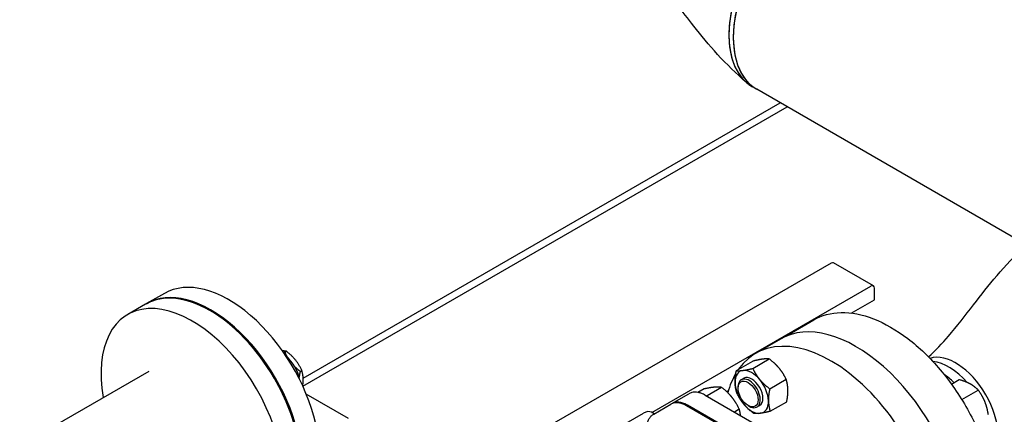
# Model space of a CAD drawing. Header units: inches. Extents: x 17 to 189, y 68 to 193.
# Tile 17 of 43: x 71 to 90, y 147 to 155. Entities that reach past the tile are written whole.
import ezdxf

# ---------------------------------------------------------------- set-up
doc = ezdxf.new("R2010")
doc.units = ezdxf.units.IN
doc.header["$LTSCALE"] = 10.666667
doc.header["$MEASUREMENT"] = 0
doc.layers.get('0').update_dxf_attribs({"lineweight": 25})

msp = doc.modelspace()

# ---------------------------------------------------------------- linework, layer by layer
for p, q in [((85.151, 153.759), (85.063, 153.81)), ((90.507, 150.667), (85.151, 153.759)), ((76.129, 147.857), (85.752, 153.413)), ((76.137, 148.015), (85.619, 153.489)), ((86.627, 150.301), (79.702, 146.303)), ((87.469, 149.849), (86.677, 150.306)), ((73.379, 149.7), (73.026, 149.496)), ((83.065, 147.33), (87.419, 149.844)), ((87.49, 149.574), (87.49, 149.803)), ((87.029, 149.308), (87.49, 149.574)), ((73.003, 149.483), (72.65, 149.279)), ((85.84, 148.918), (86.282, 149.173)), ((85.621, 148.792), (85.126, 148.506)), ((75.77, 148.53), (75.804, 148.549)), ((84.745, 148.163), (85.073, 148.352)), ((85.071, 148.206), (85.399, 148.395)), ((73.067, 148.148), (70.504, 146.668)), ((76.077, 148.149), (76.11, 148.168)), ((84.844, 147.982), (84.896, 148.012)), ((85.408, 147.802), (85.735, 147.991)), ((89.019, 147.897), (89.171, 147.985)), ((84.103, 147.799), (83.983, 147.73)), ((84.453, 147.83), (84.165, 147.664)), ((84.551, 147.747), (84.59, 147.769)), ((84.779, 147.814), (84.779, 147.839)), ((89.226, 147.587), (89.553, 147.776)), ((77.039, 147.212), (76.199, 147.697)), ((83.463, 147.508), (83.802, 147.703)), ((84.128, 147.674), (86.474, 146.319)), ((85.418, 147.354), (85.746, 147.543)), ((83.103, 147.3), (83.442, 147.496)), ((86.099, 146.11), (83.752, 147.465)), ((86.12, 146.122), (83.774, 147.477)), ((84.804, 147.394), (84.708, 147.339)), ((84.978, 147.469), (85, 147.456)), ((85.156, 147.441), (85.208, 147.471)), ((81.529, 146.527), (82.901, 147.319)), ((83.11, 147.304), (83.058, 147.334))]:
    msp.add_line(p, q)
for centre, major_axis, start_param, end_param in [((86.188, 155.759), (1.125, 1.949), 0, 3.141593), ((86.188, 155.759), (-1.125, -1.949), 3.141593, 6.283185), ((86.276, 155.708), (1.125, 1.949), 0, 2.356194), ((86.276, 155.708), (1.125, 1.949), 0, 3.141593), ((86.276, 155.708), (-1.125, -1.949), 5.497787, 6.283185), ((86.627, 150.219), (0.05, 0.0866), 0, 0.785398), ((74.285, 147.264), (-1.281, 2.219), 3.141593, 6.283185), ((74.66, 147.48), (-1.281, 2.219), 4.230484, 6.283185), ((74.307, 147.276), (-1.281, 2.219), 3.132969, 6.291809), ((87.419, 149.762), (0.05, 0.0866), 5.497787, 7.068583), ((73.931, 147.059), (-1.281, 2.219), 2.137182, 7.287596), ((87.121, 146.194), (1.5, -2.598), 0, 3.141593), ((86.626, 145.908), (1.5, -2.598), 5.758799, 9.691663), ((89.108, 147.341), (0.595, -1.031), 0.12623, 3.015363), ((89.108, 147.341), (0.595, -1.031), 0.12623, 3.015363), ((75.721, 148.093), (-0.25, 0.433), 4.169582, 5.255196), ((88.97, 147.261), (0.595, -1.031), 1.908057, 2.74319), ((88.97, 147.261), (0.595, -1.031), 1.908057, 2.74319), ((85.052, 147.741), (-0.234, 0.406), 6.048766, 7.095964), ((85.052, 147.741), (-0.234, 0.406), 5.001569, 6.048766), ((86.626, 145.908), (-1.5, 2.598), 0.314756, 0.524789), ((85, 147.711), (0.156, -0.271), 5.497787, 10.210176), ((85.052, 147.741), (-0.156, 0.271), 3.141593, 6.283185), ((85.052, 147.741), (-0.234, 0.406), 3.954371, 5.001569), ((88.799, 147.162), (0.595, -1.031), 2.029075, 2.266672), ((85.052, 147.741), (0.234, -0.406), 3.954371, 5.001569), ((83.752, 146.958), (-0.31, 0.538), 5.497787, 6.283185), ((83.774, 146.97), (-0.31, 0.538), 5.497787, 6.317371), ((85.052, 147.741), (0.234, -0.406), 6.048766, 7.095964), ((82.901, 147.062), (0.157, 0.272), 0, 0.785398), ((85.052, 147.741), (0.234, -0.406), 5.001569, 6.048766)]:
    msp.add_ellipse(centre, major_axis=major_axis, ratio=0.57735, start_param=start_param, end_param=end_param)
msp.add_ellipse((84.978, 147.699), major_axis=(-0.141, 0.244), ratio=0.57735)
for points, knots in [([(84.93, 153.908), (84.753, 154.07), (84.55, 154.259), (84.201, 154.641), (84.045, 154.832), (83.668, 155.312), (83.458, 155.593), (83.07, 156.05), (82.9, 156.222), (82.692, 156.414)], [0, 0, 0, 0, 2.25678, 2.25678, 4.435619, 4.435619, 7.898035, 7.898035, 10.563966, 10.563966, 10.563966, 10.563966]), ([(88.565, 148.435), (88.709, 148.572), (88.835, 148.704), (89.13, 149.046), (89.291, 149.256), (89.748, 149.846), (90.085, 150.268), (90.534, 150.693), (90.608, 150.76), (90.679, 150.825)], [0.549129, 0.549129, 0.549129, 0.549129, 2.524812, 2.524812, 5.175891, 5.175891, 9.658852, 9.658852, 10.557914, 10.557914, 10.557914, 10.557914]), ([(86.282, 149.173), (86.442, 149.266), (86.627, 149.315), (87.029, 149.323), (87.247, 149.281), (87.696, 149.106), (87.928, 148.973), (88.377, 148.629), (88.596, 148.418), (88.997, 147.943), (89.18, 147.678), (89.493, 147.12), (89.623, 146.827), (89.817, 146.243), (89.88, 145.951), (89.934, 145.397), (89.924, 145.135), (89.83, 144.667), (89.746, 144.462), (89.533, 144.163), (89.417, 144.055), (89.282, 143.977)], [4.712389, 4.712389, 4.712389, 4.712389, 5.019722, 5.019722, 5.33549, 5.33549, 5.658361, 5.658361, 5.98179, 5.98179, 6.304623, 6.304623, 6.627229, 6.627229, 6.950129, 6.950129, 7.273619, 7.273619, 7.59607, 7.59607, 7.853982, 7.853982, 7.853982, 7.853982]), ([(84.128, 147.674), (84.105, 147.688), (84.081, 147.699), (84.035, 147.717), (84.012, 147.724), (83.967, 147.733), (83.944, 147.735), (83.901, 147.735), (83.879, 147.732), (83.839, 147.722), (83.82, 147.714), (83.802, 147.703)], [4.712389, 4.712389, 4.712389, 4.712389, 4.8694686, 4.8694686, 5.0265482, 5.0265482, 5.1836279, 5.1836279, 5.3407075, 5.3407075, 5.4977871, 5.4977871, 5.4977871, 5.4977871]), ([(82.966, 147.003), (82.966, 147.03), (82.968, 147.056), (82.975, 147.105), (82.98, 147.128), (82.995, 147.172), (83.004, 147.193), (83.027, 147.23), (83.04, 147.247), (83.069, 147.277), (83.086, 147.29), (83.103, 147.3)], [6.2831853, 6.2831853, 6.2831853, 6.2831853, 6.4402649, 6.4402649, 6.5973446, 6.5973446, 6.7544242, 6.7544242, 6.9115038, 6.9115038, 7.0685835, 7.0685835, 7.0685835, 7.0685835])]:
    msp.add_open_spline(points, degree=3, knots=knots)
msp.add_open_spline([(85.734, 148.847), (85.768, 148.873), (85.803, 148.897), (85.84, 148.918)], degree=3)
for points, weights in [([(75.804, 148.549), (75.769, 148.555), (75.728, 148.554)], [1, 1.04849696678, 1.06658737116]), ([(75.749, 148.525), (75.759, 148.527), (75.77, 148.53)], [1.01406869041, 1.00738708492, 1]), ([(75.77, 148.53), (75.798, 148.47), (75.829, 148.419)], [1, 1.03783280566, 1.05716120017]), ([(76.11, 148.168), (76.008, 148.388), (75.804, 148.549)], [1, 1.15470053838, 1]), ([(85.265, 148.391), (85.19, 148.381), (85.073, 148.352)], [1, 1.0930923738, 1.10906450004]), ([(85.399, 148.395), (85.341, 148.401), (85.265, 148.391)], [1.10906450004, 1.0930923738, 1]), ([(85.597, 148.21), (85.518, 148.304), (85.399, 148.395)], [1, 1.0930923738, 1.10906450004]), ([(75.966, 148.246), (76.014, 148.198), (76.077, 148.149)], [1.06189279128, 1.04277224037, 1]), ([(76.077, 148.149), (76.063, 148.085), (76.056, 148.03)], [1, 1.03815719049, 1.05749128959]), ([(76.129, 147.859), (76.152, 148.025), (76.11, 148.168)], [1.0500193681, 1.12332909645, 1]), ([(84.721, 147.922), (84.718, 148.026), (84.745, 148.163)], [1, 1.0930923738, 1.10906450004]), ([(84.745, 148.163), (84.803, 148.158), (84.879, 148.168)], [1.10906450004, 1.0930923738, 1]), ([(84.879, 148.168), (84.954, 148.178), (85.071, 148.206)], [1, 1.0930923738, 1.10906450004]), ([(85.071, 148.206), (85.132, 148.081), (85.21, 147.987)], [1.10906450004, 1.0930923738, 1]), ([(85.735, 147.991), (85.675, 148.116), (85.597, 148.21)], [1.10906450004, 1.0930923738, 1]), ([(85.21, 147.987), (85.288, 147.893), (85.408, 147.802)], [1, 1.0930923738, 1.10906450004]), ([(85.77, 147.784), (85.768, 147.888), (85.735, 147.991)], [1, 1.0930923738, 1.10906450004]), ([(89.392, 147.898), (89.303, 147.946), (89.171, 147.985)], [1, 1.0930923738, 1.10906450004]), ([(84.309, 147.833), (84.228, 147.825), (84.103, 147.799)], [1.93481454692, 1.93481454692, 1.79590111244]), ([(84.453, 147.83), (84.391, 147.84), (84.309, 147.833)], [1.79590111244, 1.93481454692, 1.93481454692]), ([(84.66, 147.63), (84.579, 147.732), (84.453, 147.83)], [1.93481454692, 1.93481454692, 1.79590111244]), ([(84.756, 147.715), (84.723, 147.818), (84.721, 147.922)], [1.10906450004, 1.0930923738, 1]), ([(85.408, 147.802), (85.381, 147.664), (85.383, 147.561)], [1.10906450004, 1.0930923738, 1]), ([(85.746, 147.543), (85.773, 147.68), (85.77, 147.784)], [1.10906450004, 1.0930923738, 1]), ([(89.553, 147.776), (89.48, 147.849), (89.392, 147.898)], [1.10906450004, 1.0930923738, 1]), ([(89.683, 147.547), (89.637, 147.661), (89.553, 147.776)], [1, 1.0930923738, 1.10906450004]), ([(84.151, 147.661), (84.158, 147.662), (84.165, 147.664)], [1.81098602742, 1.8036602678, 1.79590111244]), ([(84.165, 147.664), (84.169, 147.656), (84.173, 147.648)], [1.79590111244, 1.8036602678, 1.81098602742]), ([(84.804, 147.394), (84.741, 147.529), (84.66, 147.63)], [1.79590111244, 1.93481454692, 1.93481454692]), ([(84.894, 147.496), (84.816, 147.59), (84.756, 147.715)], [1, 1.0930923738, 1.10906450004]), ([(85.383, 147.561), (85.386, 147.457), (85.418, 147.354)], [1, 1.0930923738, 1.10906450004]), ([(89.754, 147.284), (89.73, 147.433), (89.683, 147.547)], [1.10906450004, 1.0930923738, 1]), ([(84.83, 147.269), (84.822, 147.331), (84.804, 147.394)], [1.90980064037, 1.87586738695, 1.79590111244]), ([(85.092, 147.311), (84.972, 147.402), (84.894, 147.496)], [1.10906450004, 1.0930923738, 1]), ([(85.418, 147.354), (85.301, 147.325), (85.226, 147.315)], [1.10906450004, 1.0930923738, 1]), ([(85.226, 147.315), (85.15, 147.305), (85.092, 147.311)], [1, 1.0930923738, 1.10906450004])]:
    msp.add_rational_spline(points, weights, degree=2)

doc.saveas('drawing.dxf')
